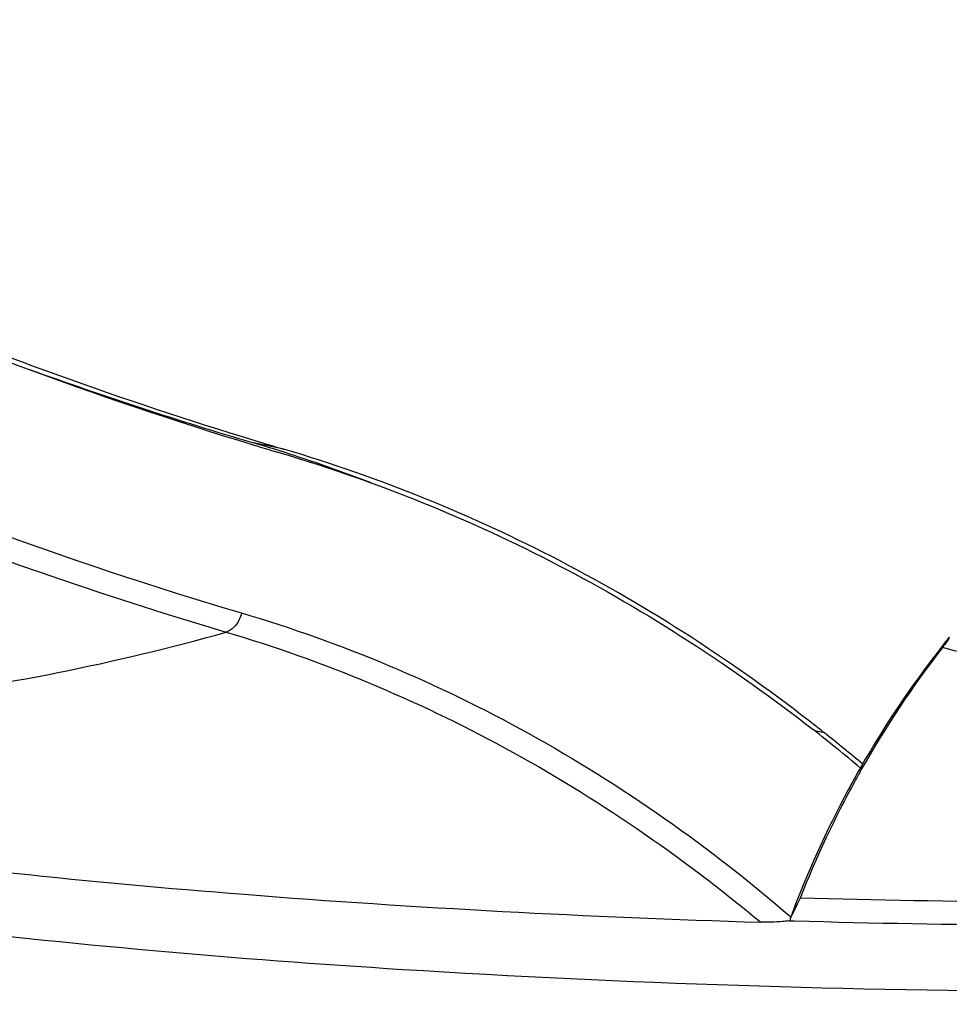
# Model space of a CAD drawing. Header units: millimetres. Extents: x 0 to 420, y -341 to 792.
# Tile 63 of 256: x 183.22 to 190.03, y 30.56 to 37.77. Entities that reach past the tile are written whole.
import ezdxf

# ---------------------------------------------------------------- set-up
doc = ezdxf.new("R2010")
doc.units = ezdxf.units.MM
doc.header["$LTSCALE"] = 23.1
doc.layers.get('0').update_dxf_attribs({"linetype": 'CONTINUOUS'})
doc.layers.add('02___PRT_ALL_AXES', color=7, linetype='CONTINUOUS')
doc.layers.add('06___PRT_ALL_SURFS', color=7, linetype='CONTINUOUS')

msp = doc.modelspace()

# ---------------------------------------------------------------- linework, layer by layer
at = {"color": 7, "linetype": 'Continuous'}
for q in [(188.8667, 31.1933), (188.897, 31.1727), (188.8969, 31.1725)]:
    msp.add_line((188.8667, 31.1734), q, dxfattribs=at)
for centre, radius, start, end in [((193.689, 63.3959), 30.0084, 241.49942, 253.0561), ((193.3007, 62.9578), 29.4967, 250.16734, 253.52921), ((193.4937, 62.8281), 29.4084, 253.09785, 253.53036), ((193.4907, 62.814), 29.4279, 253.09477, 253.53036), ((195.8316, 28.6048), 7.432, 141.31462, 150.25186), ((195.8202, 28.6458), 7.3898, 142.2146, 150.50035), ((123.128, -220.7561), 262.5823, 74.93395, 75.250458), ((181.1774, 22.5021), 12.7718, 50.04024, 52.04686), ((181.1625, 22.5208), 12.7988, 49.95832, 51.58407), ((195.7805, 28.6408), 7.3697, 150.29768, 151.7205), ((195.8389, 28.6357), 7.4111, 150.50404, 151.20798), ((195.8477, 28.6286), 7.4221, 151.19251, 158.58362), ((195.7901, 28.6354), 7.3808, 151.71857, 159.72299), ((195.3465, 28.1098), 7.176, 153.2582, 154.33636), ((191.3847, 119.623), 88.4855, 268.388931, 272.85195), ((188.6911, 32.6176), 1.4545, 276.48681, 276.9416), ((195.5575, 28.0069), 7.4107, 154.32608, 154.53494)]:
    msp.add_arc(centre, radius, start, end, dxfattribs=at)
for points, knots in [([(175.5372, 37.771), (176.9476, 36.7763), (179.9028, 35.0179), (183.1079, 33.7677), (184.7347, 33.2867)], [0, 0, 0, 0, 0.504317, 1, 1, 1, 1]), ([(178.2386, 37.6294), (179.2948, 36.9994), (181.4714, 35.8689), (183.7697, 35.0114), (184.9334, 34.6577)], [0, 0, 0, 0, 0.502759, 1, 1, 1, 1]), ([(177.5019, 36.6998), (178.6554, 35.9962), (181.0394, 34.7399), (183.5674, 33.8054), (184.8478, 33.4269)], [0, 0, 0, 0, 0.502978, 1, 1, 1, 1]), ([(184.8478, 33.4269), (184.8435, 33.41), (184.823, 33.3531), (184.777, 33.2986), (184.7347, 33.2867)], [0, 0, 0, 0, 0.283371, 1, 1, 1, 1]), ([(184.8478, 33.4269), (185.5768, 33.2114), (187.0097, 32.607), (188.2787, 31.7114), (188.87, 31.2013)], [0, 0, 0, 0, 0.493288, 1, 1, 1, 1]), ([(179.804, 32.7165), (180.6175, 32.6713), (182.286, 32.7275), (183.9207, 33.0582), (184.7347, 33.2867)], [0, 0, 0, 0, 0.490745, 1, 1, 1, 1]), ([(184.7347, 33.2867), (185.4402, 33.0781), (186.8289, 32.4982), (188.0679, 31.647), (188.6491, 31.1626)], [0, 0, 0, 0, 0.492981, 1, 1, 1, 1]), ([(190.0303, 33.2501), (190.0268, 33.2393), (190.0094, 33.2135), (189.9917, 33.1888), (189.9799, 33.1736)], [0, 0, 0, 0, 0.370855, 1, 1, 1, 1]), ([(175.2002, 33.1352), (175.1486, 33.0555), (175.0926, 32.9198), (175.1001, 32.7316), (175.1439, 32.5943), (175.2248, 32.4595), (175.3912, 32.2703), (175.6994, 32.0433), (176.1804, 31.7943), (176.7944, 31.5534), (177.5367, 31.3228), (178.7595, 31.0148), (180.5601, 30.6845), (182.9975, 30.3754), (185.7327, 30.1488), (187.6472, 30.0604), (188.6376, 30.0309)], [0, 0, 0, 0, 0.019606, 0.028821, 0.038448, 0.049055, 0.061067, 0.090296, 0.127407, 0.172767, 0.226348, 0.287898, 0.433168, 0.604184, 0.795293, 1, 1, 1, 1]), ([(186.0276, 30.8149), (184.8087, 30.8916), (183.0514, 31.043), (180.8263, 31.3482), (179.406, 31.601), (178.1897, 31.8824), (177.3174, 32.1489), (176.7413, 32.3797), (176.3969, 32.5469), (176.1156, 32.7174), (175.9578, 32.8435), (175.8921, 32.9078)], [0, 0, 0, 0, 0.350471, 0.505773, 0.644413, 0.764313, 0.863886, 0.905758, 0.942306, 0.973629, 1, 1, 1, 1]), ([(201.4459, 31.9405), (200.5251, 31.8064), (198.5685, 31.5854), (195.5079, 31.3799), (192.2605, 31.2891), (190.0494, 31.3081), (188.938, 31.3388)], [0, 0, 0, 0, 0.222693, 0.470954, 0.733924, 1, 1, 1, 1]), ([(181.4998, 31.7283), (182.618, 31.5713), (184.9985, 31.3263), (187.3875, 31.2014), (188.6491, 31.1626)], [0, 0, 0, 0, 0.472177, 1, 1, 1, 1]), ([(175.0462, 31.5236), (175.2223, 31.4253), (175.6264, 31.2376), (176.3114, 30.991), (177.1268, 30.7556), (178.4484, 30.4437), (180.3718, 30.1102), (182.954, 29.8007), (185.8288, 29.5773), (188.8965, 29.4484), (192.0509, 29.419), (194.1698, 29.4672), (195.2248, 29.5093)], [0, 0, 0, 0, 0.029636, 0.065311, 0.10694, 0.154299, 0.264847, 0.39362, 0.536436, 0.688541, 0.844821, 1, 1, 1, 1]), ([(188.8554, 31.1724), (188.8396, 31.1706), (188.771, 31.164), (188.702, 31.161), (188.6491, 31.1626)], [0, 0, 0, 0, 0.231161, 1, 1, 1, 1]), ([(195.9094, 30.7662), (194.2567, 30.6802), (190.9603, 30.6085), (187.6646, 30.7118), (186.0276, 30.8149)], [0, 0, 0, 0, 0.502216, 1, 1, 1, 1])]:
    msp.add_open_spline(points, degree=3, knots=knots, dxfattribs=at)
at = {"layer": '02___PRT_ALL_AXES', "color": 7, "linetype": 'Continuous'}
msp.add_open_spline([(185.1477, 34.5935), (185.843, 34.3879), (187.2111, 33.8327), (188.4485, 33.0293), (189.0322, 32.5729)], degree=3, knots=[0, 0, 0, 0, 0.494546, 1, 1, 1, 1], dxfattribs=at)
at = {"layer": '06___PRT_ALL_SURFS', "color": 7, "linetype": 'Continuous'}
for p, q in [((185.1562, 34.6264), (184.9376, 34.6716)), ((185.1579, 34.6259), (185.1562, 34.6264)), ((185.1579, 34.6258), (185.1562, 34.6264)), ((189.1152, 32.5489), (189.0439, 32.5637))]:
    msp.add_line(p, q, dxfattribs=at)
for centre, radius, start, end in [((181.7779, 23.9839), 11.145, 72.37955, 73.53006), ((181.7504, 23.8997), 11.2336, 68.88309, 72.37586), ((181.226, 22.6001), 12.6972, 51.58625, 51.94976)]:
    msp.add_arc(centre, radius, start, end, dxfattribs=at)
msp.add_open_spline([(189.0519, 32.5988), (188.4668, 33.0567), (187.2265, 33.8627), (185.8549, 34.4197), (185.1579, 34.6259)], degree=3, knots=[0, 0, 0, 0, 0.505465, 1, 1, 1, 1], dxfattribs=at)

doc.saveas('drawing.dxf')
